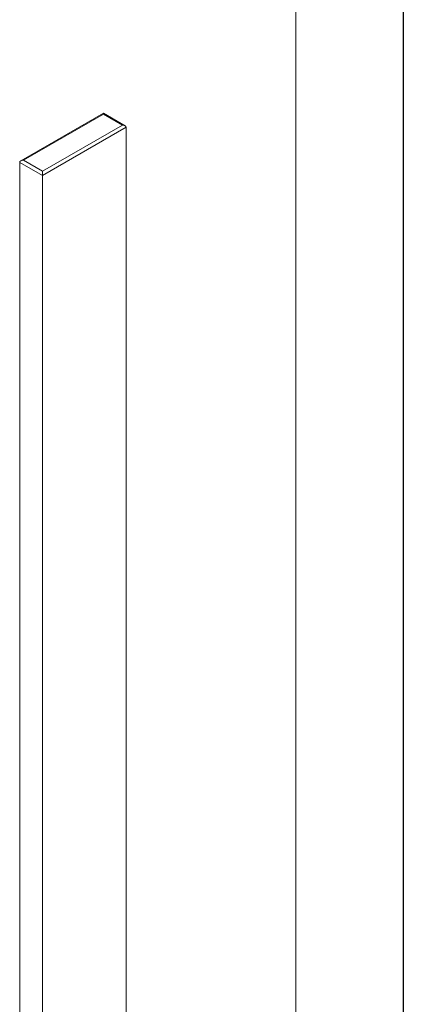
# Model space of a CAD drawing. Header units: millimetres. Extents: x 0 to 210, y 0 to 297.
# Tile 11 of 12: x 174 to 210, y 132 to 223. Entities that reach past the tile are written whole.
import ezdxf

# ---------------------------------------------------------------- set-up
doc = ezdxf.new("R2010")
doc.units = ezdxf.units.MM
doc.layers.add('注释', color=7, linetype='Continuous')

msp = doc.modelspace()

# ---------------------------------------------------------------- linework, layer by layer
at = {"color": 7, "linetype": 'Continuous', "lineweight": 15}
for p, q in [((182.12495, 214.35727), (174.45035, 209.92681)), ((182.12495, 214.27273), (174.70033, 209.98659)), ((184.1427, 213.19245), (182.12495, 214.35727)), ((182.12495, 214.35727), (182.12495, 214.27273)), ((183.89272, 213.25222), (182.12495, 214.27273)), ((176.4681, 208.96608), (183.89272, 213.25222)), ((184.24627, 213.04809), (176.4681, 208.55784)), ((184.24627, 213.04809), (184.24627, 110.36808)), ((176.4681, 208.55784), (174.34678, 209.78246)), ((174.34678, 209.78246), (174.34678, 107.10245)), ((174.70033, 209.98659), (176.4681, 208.96608)), ((176.4681, 208.96608), (176.4681, 208.55784)), ((176.4681, 208.55784), (176.4681, 105.87784))]:
    msp.add_line(p, q, dxfattribs=at)
for centre, start_param, end_param in [((183.89272, 213.04809), 0, 1.57079633), ((174.70033, 209.78246), 1.57079633, 3.14159265)]:
    msp.add_ellipse(centre, major_axis=(0.35355, 0), ratio=0.57738155, start_param=start_param, end_param=end_param, dxfattribs=at)
at = {"layer": '注释'}
msp.add_line((210, 297), (210, 0), dxfattribs=at)
at = {"layer": '注释', "lineweight": 15}
msp.add_line((200, 287), (200, 10), dxfattribs=at)

doc.saveas('drawing.dxf')
